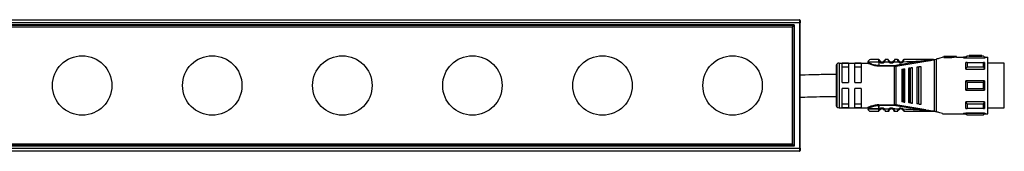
# Model space of a CAD drawing. Header units: millimetres. Extents: x -498 to 2211, y 417 to 918.
# Tile 16 of 23: x 454 to 769, y 876 to 918. Entities that reach past the tile are written whole.
import ezdxf

# ---------------------------------------------------------------- set-up
doc = ezdxf.new("R2010")
doc.units = ezdxf.units.MM

# ---------------------------------------------------------------- blocks, each defined once
blk = doc.blocks.new('Drawing View1')
at = {"color": 7, "linetype": 'Continuous', "lineweight": 25}
for p, q in [((-999.7, 24.78), (-0.1, 24.78)), ((-0.1, 23.78), (-999.7, 23.78)), ((-1.95, 22.98), (-997.85, 22.98)), ((-997.4, 22.53), (-2.4, 22.53)), ((-1.75, 23.18), (-994.9, 23.18)), ((-2.4, 22.53), (-1.95, 22.98)), ((-2.4, 22.53), (-2.4, -14.97)), ((-1.95, 22.98), (-1.75, 23.18)), ((-1.95, 22.98), (-1.95, -15.42)), ((-1.75, 23.18), (-1.75, -15.62)), ((-0.1, 24.78), (-0.1, 23.78)), ((-0.1, 23.78), (-0.1, -16.22)), ((-0.1, 23.78), (0.1, 23.78)), ((0.1, 24.58), (0.1, 23.78)), ((0.1, -16.22), (0.1, 23.78)), ((45.87, 12.78), (45.6, 12.78)), ((45.6, 12.78), (45.6, 12.71)), ((46.1, 12.78), (45.87, 12.78)), ((50.1, 13.08), (46.1, 13.08)), ((46.1, 13.08), (46.1, 13.05)), ((48.6, 13.05), (46.1, 13.05)), ((46.1, 12.75), (46.1, 13.05)), ((46.1, 12.75), (48.6, 12.75)), ((50.1, 13.08), (48.6, 12.97)), ((48.6, 13.05), (48.6, 12.97)), ((48.6, 12.66), (48.6, 12.97)), ((50.1, 12.78), (48.6, 12.66)), ((50.1, 12.78), (50.1, 13.08)), ((50.1, 12.78), (52.39, 12.78)), ((52.39, 12.78), (52.39, 12.63)), ((52.39, 12.63), (59.3, 12.63)), ((53.1, 12.78), (52.4, 12.78)), ((53.5, 13.18), (53.1, 12.78)), ((53.1, 12.65), (53.1, 12.78)), ((53.1, 12.65), (59.1, 12.65)), ((54.2, 13.18), (53.5, 13.18)), ((58.7, 13.12), (53.5, 13.12)), ((58.2, 13.38), (54.2, 13.38)), ((54.2, 13.38), (54.2, 13.37)), ((56.6, 13.37), (54.2, 13.37)), ((54.2, 13.17), (54.2, 13.37)), ((54.2, 13.17), (56.6, 13.17)), ((56.6, 13.37), (56.6, 13.33)), ((56.6, 13.13), (56.6, 13.33)), ((58.2, 13.18), (58.2, 13.38)), ((58.7, 13.18), (58.2, 13.18)), ((59.1, 12.78), (58.7, 13.18)), ((58.7, 13.12), (58.7, 13.18)), ((59.3, 12.78), (59.1, 12.78)), ((59.1, 12.78), (59.1, 12.65)), ((59.3, 12.78), (59.3, 12.63)), ((59.3, 12.78), (60.1, 12.78)), ((60.1, -5.22), (60.1, 12.78)), ((11.6, 9.93), (11.6, -2.37)), ((11.89, 10.64), (11.89, -3.08)), ((12.6, 10.93), (12.6, -3.37)), ((12.6, 10.93), (21.6, 10.93)), ((15.6, 10.86), (13.6, 10.86)), ((13.6, 4.78), (13.6, 10.86)), ((13.6, 9.7), (15.6, 9.7)), ((15.6, 10.86), (15.6, 4.78)), ((17.6, 4.78), (17.6, 10.86)), ((19.6, 10.86), (17.6, 10.86)), ((17.6, 9.7), (19.6, 9.7)), ((19.6, 10.86), (19.6, 4.78)), ((25.3, 12), (25.29, 12.03)), ((25.3, 11.23), (25.3, 10.13)), ((25.62, 11.23), (25.3, 11.23)), ((26.99, 11.24), (26.79, 11.46)), ((28.59, 11.25), (26.99, 11.24)), ((28.29, 12.03), (27.31, 12.03)), ((28.78, 11.46), (28.79, 11.48)), ((30.03, 11.28), (29.82, 11.49)), ((30.27, 10.13), (30.27, 9.96)), ((30.27, -2.4), (30.27, 9.96)), ((30.67, 10.16), (30.7, 9.99)), ((30.7, 9.99), (40.36, 11.55)), ((30.7, 9.99), (30.7, -2.43)), ((31.58, 11.82), (31.59, 11.79)), ((31.75, 11.52), (31.73, 11.51)), ((33.03, 11.8), (33.03, 11.79)), ((37.4, 9.6), (37.4, -2.03)), ((37.91, 9.66), (37.91, -2.1)), ((38.2, 9.7), (38.11, 9.69)), ((38.11, -2.13), (38.11, 9.69)), ((38.8, -2.22), (38.8, 9.78)), ((42.59, 12.03), (42.74, 12.03)), ((43.05, -4.47), (43.05, 12.03)), ((43.1, 12.04), (43.62, 12.18)), ((43.62, 12.18), (43.62, -4.62)), ((53.5, 11.13), (58.7, 11.13)), ((58.7, 9.66), (53.5, 9.66)), ((59.1, 11.12), (59.1, 8.99)), ((65.4, 10.91), (60.1, 10.91)), ((65.4, -3.34), (65.4, 10.91)), ((32.6, 8.96), (32.6, -1.4)), ((32.94, 9.01), (33.14, 9.03)), ((32.94, 9.01), (32.94, -1.45)), ((33.6, -1.53), (33.6, 9.09)), ((34.8, 9.25), (34.8, -1.69)), ((35.23, 9.31), (35.43, 9.33)), ((35.23, 9.31), (35.23, -1.75)), ((36, -1.85), (36, 9.41)), ((53.1, 8.99), (59.1, 8.99)), ((13.6, 4.78), (15.6, 4.78)), ((17.6, 4.78), (19.6, 4.78)), ((53.1, 2.28), (53.1, 5.28)), ((59.1, 5.28), (53.1, 5.28)), ((53.5, 4.84), (58.7, 4.84)), ((15.6, 2.78), (13.6, 2.78)), ((13.6, -3.3), (13.6, 2.78)), ((15.6, 2.78), (15.6, -3.3)), ((19.6, 2.78), (17.6, 2.78)), ((17.6, -3.3), (17.6, 2.78)), ((19.6, 2.78), (19.6, -3.3)), ((53.1, 2.28), (59.1, 2.28)), ((58.7, 2.72), (53.5, 2.72)), ((15.6, -2.14), (13.6, -2.14)), ((19.6, -2.14), (17.6, -2.14)), ((25.3, -2.4), (30.27, -2.4)), ((25.3, -2.57), (25.3, -3.67)), ((30.27, -2.57), (25.3, -2.57)), ((25.3, -3.67), (25.3, -2.57)), ((30.27, -2.57), (30.27, -2.4)), ((30.67, -2.6), (30.7, -2.43)), ((40.36, -3.99), (30.7, -2.43)), ((33.14, -1.47), (32.94, -1.45)), ((35.43, -1.77), (35.23, -1.75)), ((38.11, -2.13), (37.91, -2.1)), ((38.11, -2.13), (38.2, -2.14)), ((59.1, -1.43), (53.1, -1.43)), ((53.5, -2.1), (58.7, -2.1)), ((59.1, -1.43), (59.1, -3.56)), ((12.6, -3.37), (21.6, -3.37)), ((13.6, -3.3), (15.6, -3.3)), ((17.6, -3.3), (19.6, -3.3)), ((25.29, -4.47), (25.3, -4.44)), ((25.3, -4.45), (25.29, -4.47)), ((25.3, -3.67), (25.62, -3.67)), ((25.3, -4.44), (25.3, -4.45)), ((25.62, -3.67), (25.81, -3.9)), ((26.99, -3.68), (28.59, -3.69)), ((27.31, -4.47), (28.29, -4.47)), ((28.59, -3.69), (28.79, -3.92)), ((29.84, -3.92), (29.82, -3.93)), ((31.53, -3.76), (31.75, -3.96)), ((32.9, -3.98), (32.88, -3.99)), ((42.82, -4.47), (42.59, -4.47)), ((42.82, -4.47), (43.05, -4.47)), ((45.6, -5.15), (45.6, -5.22)), ((45.6, -5.22), (45.87, -5.22)), ((45.87, -5.22), (52.39, -5.22)), ((52.39, -5.07), (59.3, -5.07)), ((52.39, -5.07), (52.39, -5.22)), ((52.39, -5.22), (53.1, -5.22)), ((59.1, -5.09), (53.1, -5.09)), ((53.1, -5.22), (53.5, -5.62)), ((58.7, -3.57), (53.5, -3.57)), ((53.5, -5.56), (58.7, -5.56)), ((53.5, -5.56), (53.5, -5.62)), ((53.5, -5.62), (58.7, -5.62)), ((58.7, -5.62), (59.1, -5.22)), ((59.1, -5.09), (59.1, -5.22)), ((59.1, -5.22), (59.3, -5.22)), ((59.3, -5.07), (59.3, -5.22)), ((59.3, -5.22), (60.1, -5.22)), ((60.1, -3.34), (65.4, -3.34)), ((-1.95, -15.42), (-997.85, -15.42)), ((-2.4, -14.97), (-997.4, -14.97)), ((-4.9, -15.62), (-994.9, -15.62)), ((-1.75, -15.62), (-4.9, -15.62)), ((-2.4, -14.97), (-1.95, -15.42)), ((-1.95, -15.42), (-1.75, -15.62)), ((-999.7, -16.22), (-0.1, -16.22)), ((-0.1, -17.22), (-999.7, -17.22)), ((0.1, -16.22), (-0.1, -16.22)), ((-0.1, -16.22), (-0.1, -17.22)), ((0.1, -16.22), (0.1, -17.02))]:
    blk.add_line(p, q, dxfattribs=at)
at = {"color": 7, "linetype": 'Continuous', "lineweight": 25, "flags": 128}
for points in [[(25.3, 11.23), (24.1, 11.23), (23.05, 11.23), (22.27, 11.23), (21.85, 11.23), (21.8, 11.23)], [(25.3, 10.13), (28.08, 10.13), (30.27, 10.13)], [(30.27, 9.96), (27.49, 9.96), (25.3, 9.96)], [(37.91, 9.66), (38.03, 9.68), (38.11, 9.69)], [(53.1, 8.99), (53.1, 9.3), (53.1, 9.59), (53.1, 9.87), (53.1, 10.14), (53.1, 10.4), (53.1, 10.65), (53.1, 10.89), (53.1, 11.12)], [(53.5, 11.13), (53.5, 10.97), (53.5, 10.8), (53.5, 10.62), (53.5, 10.44), (53.5, 10.25), (53.5, 10.06), (53.5, 9.86), (53.5, 9.66)], [(58.7, 9.66), (58.7, 9.86), (58.7, 10.06), (58.7, 10.25), (58.7, 10.44), (58.7, 10.62), (58.7, 10.8), (58.7, 10.97), (58.7, 11.13)], [(33.14, -1.47), (33.14, -0.3), (33.14, 0.99), (33.14, 2.36), (33.14, 3.78), (33.14, 5.2), (33.14, 6.57), (33.14, 7.86), (33.14, 9.03)], [(35.43, -1.77), (35.43, -0.54), (35.43, 0.82), (35.43, 2.28), (35.43, 3.78), (35.43, 5.28), (35.43, 6.74), (35.43, 8.1), (35.43, 9.33)], [(53.5, 4.84), (53.5, 4.57), (53.5, 4.31), (53.5, 4.05), (53.5, 3.78), (53.5, 3.52), (53.5, 3.25), (53.5, 2.99), (53.5, 2.72)], [(58.7, 2.72), (58.7, 2.99), (58.7, 3.25), (58.7, 3.52), (58.7, 3.78), (58.7, 4.05), (58.7, 4.31), (58.7, 4.57), (58.7, 4.84)], [(59.1, 5.28), (59.1, 4.91), (59.1, 4.53), (59.1, 4.16), (59.1, 3.78), (59.1, 3.4), (59.1, 3.03), (59.1, 2.65), (59.1, 2.28)], [(53.1, -3.56), (53.1, -3.33), (53.1, -3.09), (53.1, -2.84), (53.1, -2.58), (53.1, -2.31), (53.1, -2.03), (53.1, -1.74), (53.1, -1.43)], [(53.5, -2.1), (53.5, -2.3), (53.5, -2.5), (53.5, -2.69), (53.5, -2.88), (53.5, -3.06), (53.5, -3.23), (53.5, -3.41), (53.5, -3.57)], [(58.7, -3.57), (58.7, -3.41), (58.7, -3.23), (58.7, -3.06), (58.7, -2.88), (58.7, -2.69), (58.7, -2.5), (58.7, -2.3), (58.7, -2.1)], [(25.3, -3.67), (24.1, -3.67), (23.05, -3.67), (22.27, -3.67), (21.85, -3.67), (21.8, -3.67)], [(21.8, -3.67), (21.85, -3.67), (22.27, -3.67), (23.05, -3.67), (24.1, -3.67), (25.3, -3.67)], [(53.1, -5.22), (53.1, -5.21), (53.1, -5.19), (53.1, -5.15), (53.1, -5.09)], [(58.7, -5.62), (58.7, -5.62), (58.7, -5.6), (58.7, -5.59), (58.7, -5.56)]]:
    blk.add_lwpolyline(points, dxfattribs=at)
at = {"color": 7, "linetype": 'Continuous', "lineweight": 25}
for centre in [(-229.5, 3.78), (-187.9, 3.78), (-146.3, 3.78), (-104.7, 3.78), (-63.1, 3.78), (-21.5, 3.78)]:
    blk.add_circle(centre, 9.5, dxfattribs=at)
for centre, radius, start, end in [((-0.1, 24.58), 0.2, 0, 90), ((196.6, 13.17), 143.1, 179.9966, 180.0205), ((12.6, 9.93), 1, 135, 180), ((12.6, 9.93), 1, 90, 135), ((22.6, 11.23), 0.8, 89.9996, 179.9996), ((26.3, 12.03), 1.05, 229.6056, 310.9276), ((26.3, 12.03), 0.75, 229.5943, 310.9271), ((29.3, 12.03), 1.05, 227.6547, 314.3613), ((29.3, 12.03), 0.75, 227.6552, 314.363), ((30.27, 12.56), 2.43, 270.0069, 279.4584), ((32.3, 12.03), 1.05, 222.8628, 320.6918), ((32.3, 12.03), 0.75, 222.8664, 320.7053), ((12.6, -2.37), 1, 180, 225), ((12.6, -2.37), 1, 225, 270), ((30.27, -5), 2.43, 80.5507, 89.9914), ((22.6, -3.67), 0.8, 180.0004, 270.0004), ((26.3, -4.47), 1.05, 49.0728, 130.4057), ((26.3, -4.47), 0.75, 49.073, 130.406), ((29.3, -4.47), 1.05, 45.6394, 132.3452), ((29.3, -4.47), 0.75, 45.6377, 132.3451), ((32.3, -4.47), 1.05, 39.3085, 137.1337), ((32.3, -4.47), 0.75, 39.2951, 137.1337), ((-0.1, -17.02), 0.2, 270, 0)]:
    blk.add_arc(centre, radius, start, end, dxfattribs=at)
for points, knots in [([(45.6, 12.71), (45.34, 12.64), (44.82, 12.49), (44.02, 12.28), (43.62, 12.18)], [0, 0, 0, 0, 0.496428, 1, 1, 1, 1]), ([(53.1, 12.65), (53.17, 12.74), (53.3, 12.9), (53.44, 13.05), (53.5, 13.12)], [0, 0, 0, 0, 0.553792, 1, 1, 1, 1]), ([(56.6, 13.33), (56.9, 13.34), (57.43, 13.37), (57.97, 13.38), (58.2, 13.38)], [0, 0, 0, 0, 0.559988, 1, 1, 1, 1]), ([(56.6, 13.13), (56.9, 13.14), (57.43, 13.17), (57.97, 13.18), (58.2, 13.18)], [0, 0, 0, 0, 0.559988, 1, 1, 1, 1]), ([(58.7, 13.12), (58.78, 13.03), (58.91, 12.88), (59.04, 12.72), (59.1, 12.65)], [0, 0, 0, 0, 0.566189, 1, 1, 1, 1]), ([(21.8, 11.13), (21.8, 11.11), (21.79, 11.07), (21.77, 11.02), (21.74, 10.99), (21.71, 10.96), (21.66, 10.94), (21.62, 10.93), (21.59, 10.93)], [0, 0, 0, 0, 0.239884, 0.369299, 0.501423, 0.633336, 0.76215, 1, 1, 1, 1]), ([(24.32, 10.04), (24.23, 10.05), (23.88, 10.1), (23.33, 10.24), (22.71, 10.44), (22.21, 10.65), (21.86, 10.81), (21.63, 10.91), (21.61, 10.92), (21.6, 10.93)], [0, 0, 0, 0, 0.061712, 0.224517, 0.390466, 0.551912, 0.714132, 0.865423, 1, 1, 1, 1]), ([(25.3, 10.13), (25.08, 10.14), (24.61, 10.16), (23.87, 10.29), (23.27, 10.48), (22.6, 10.73), (22.12, 10.96), (21.84, 11.11), (21.81, 11.12), (21.8, 11.13)], [0, 0, 0, 0, 0.119652, 0.249058, 0.420348, 0.499129, 0.748943, 0.878056, 1, 1, 1, 1]), ([(25.29, 12.03), (24.94, 12.03), (24.23, 12.03), (23.34, 12.03), (22.72, 12.03), (22.64, 12.03), (22.6, 12.03)], [0, 0, 0, 0, 0.249999, 0.499999, 0.749999, 1, 1, 1, 1]), ([(25.3, 9.96), (25.1, 9.96), (24.77, 9.96), (24.45, 10.02), (24.32, 10.04)], [0, 0, 0, 0, 0.586821, 1, 1, 1, 1]), ([(25.29, 12.03), (25.33, 12.03), (25.38, 12.02), (25.43, 12), (25.44, 11.99)], [0, 0, 0, 0, 0.606991, 1, 1, 1, 1]), ([(25.3, 12), (25.31, 11.97), (25.32, 11.9), (25.37, 11.71), (25.46, 11.47), (25.57, 11.31), (25.62, 11.23)], [0, 0, 0, 0, 0.2399615, 0.482804, 0.7352651, 1, 1, 1, 1]), ([(25.62, 11.23), (25.65, 11.26), (25.7, 11.32), (25.76, 11.4), (25.81, 11.45), (25.81, 11.46), (25.81, 11.46)], [0, 0, 0, 0, 0.25, 0.5, 0.75, 1, 1, 1, 1]), ([(25.81, 11.46), (25.8, 11.48), (25.76, 11.51), (25.71, 11.56), (25.67, 11.62), (25.64, 11.67), (25.63, 11.69), (25.63, 11.69)], [0, 0, 0, 0, 0.21472, 0.437653, 0.684916, 0.935195, 1, 1, 1, 1]), ([(26.97, 11.69), (26.97, 11.69), (26.96, 11.67), (26.93, 11.63), (26.9, 11.57), (26.85, 11.52), (26.81, 11.48), (26.79, 11.46)], [0, 0, 0, 0, 0.052646, 0.297014, 0.530096, 0.761235, 1, 1, 1, 1]), ([(27.31, 12.03), (27.31, 12.02), (27.3, 12.02), (27.29, 11.95), (27.26, 11.86), (27.22, 11.71), (27.14, 11.49), (27.04, 11.32), (26.99, 11.24)], [0, 0, 0, 0, 0.145861, 0.284683, 0.416939, 0.543177, 0.7791, 1, 1, 1, 1]), ([(27.31, 12.03), (27.27, 12.03), (27.22, 12.02), (27.18, 12), (27.16, 11.99)], [0, 0, 0, 0, 0.608621, 1, 1, 1, 1]), ([(28.34, 11.81), (28.33, 11.87), (28.31, 11.96), (28.29, 12.02), (28.29, 12.03), (28.29, 12.03)], [0, 0, 0, 0, 0.451321, 0.721662, 1, 1, 1, 1]), ([(28.29, 12.03), (28.29, 12.03), (28.29, 12.02), (28.31, 11.96), (28.33, 11.89), (28.34, 11.83), (28.35, 11.81)], [0, 0, 0, 0, 0.2994, 0.587029, 0.863883, 1, 1, 1, 1]), ([(28.78, 11.46), (28.74, 11.49), (28.66, 11.53), (28.55, 11.61), (28.47, 11.69), (28.4, 11.76), (28.36, 11.8), (28.34, 11.82)], [0, 0, 0, 0, 0.300878, 0.470039, 0.652797, 0.847683, 1, 1, 1, 1]), ([(28.59, 11.25), (28.54, 11.35), (28.46, 11.49), (28.39, 11.67), (28.35, 11.77), (28.34, 11.81), (28.34, 11.81)], [0, 0, 0, 0, 0.46842, 0.704336, 0.943532, 1, 1, 1, 1]), ([(28.78, 11.46), (28.74, 11.49), (28.66, 11.53), (28.55, 11.61), (28.47, 11.69), (28.4, 11.76), (28.36, 11.8), (28.35, 11.81)], [0, 0, 0, 0, 0.304954, 0.476426, 0.661712, 0.859327, 1, 1, 1, 1]), ([(28.59, 11.25), (28.62, 11.28), (28.67, 11.34), (28.74, 11.41), (28.77, 11.45), (28.78, 11.46), (28.78, 11.46)], [0, 0, 0, 0, 0.330327, 0.660655, 0.990982, 1, 1, 1, 1]), ([(30.26, 11.83), (30.24, 11.81), (30.2, 11.77), (30.13, 11.7), (30.05, 11.63), (29.95, 11.55), (29.88, 11.5), (29.84, 11.48)], [0, 0, 0, 0, 0.151422, 0.346555, 0.529528, 0.69879, 1, 1, 1, 1]), ([(30.26, 11.82), (30.26, 11.82), (30.25, 11.78), (30.22, 11.68), (30.16, 11.51), (30.08, 11.37), (30.03, 11.28)], [0, 0, 0, 0, 0.0510284, 0.29324, 0.5333, 1, 1, 1, 1]), ([(30.03, 11.28), (30.31, 11.29), (30.81, 11.3), (31.31, 11.31), (31.53, 11.32)], [0, 0, 0, 0, 0.560006, 1, 1, 1, 1]), ([(30.31, 12.03), (30.3, 12.03), (30.3, 12.02), (30.29, 11.96), (30.27, 11.88), (30.26, 11.82)], [0, 0, 0, 0, 0.285763, 0.563157, 1, 1, 1, 1]), ([(30.27, 9.96), (30.31, 9.96), (30.38, 9.96), (30.45, 9.96), (30.48, 9.97)], [0, 0, 0, 0, 0.559726, 1, 1, 1, 1]), ([(31.29, 12.03), (31.11, 12.03), (30.78, 12.03), (30.45, 12.03), (30.31, 12.03)], [0, 0, 0, 0, 0.559996, 1, 1, 1, 1]), ([(30.7, 9.99), (30.66, 9.99), (30.59, 9.98), (30.51, 9.97), (30.48, 9.97)], [0, 0, 0, 0, 0.5599328, 1, 1, 1, 1]), ([(40.33, 11.73), (38.53, 11.44), (35.3, 10.93), (32.08, 10.4), (30.67, 10.16)], [0, 0, 0, 0, 0.560137, 1, 1, 1, 1]), ([(31.53, 11.32), (31.49, 11.4), (31.42, 11.53), (31.37, 11.7), (31.33, 11.85), (31.31, 11.96), (31.29, 12.02), (31.29, 12.03), (31.29, 12.03)], [0, 0, 0, 0, 0.247334, 0.375347, 0.504126, 0.744161, 0.871848, 1, 1, 1, 1]), ([(31.44, 11.95), (31.43, 11.95), (31.39, 11.97), (31.34, 11.97), (31.31, 11.97), (31.3, 11.97)], [0, 0, 0, 0, 0.424052, 0.839119, 1, 1, 1, 1]), ([(31.53, 11.91), (31.52, 11.93), (31.49, 11.96), (31.44, 11.95), (31.4, 11.91), (31.38, 11.85), (31.37, 11.82)], [0, 0, 0, 0, 0.22392, 0.467886, 0.727976, 1, 1, 1, 1]), ([(31.53, 11.91), (31.53, 11.91), (31.56, 11.88), (31.57, 11.85), (31.58, 11.82)], [0, 0, 0, 0, 0.156082, 1, 1, 1, 1]), ([(31.73, 11.51), (31.73, 11.51), (31.73, 11.5), (31.69, 11.46), (31.62, 11.4), (31.56, 11.34), (31.53, 11.32)], [0, 0, 0, 0, 0.015986, 0.343991, 0.671995, 1, 1, 1, 1]), ([(31.56, 11.64), (31.56, 11.67), (31.55, 11.73), (31.57, 11.79), (31.57, 11.79), (31.58, 11.8)], [0, 0, 0, 0, 0.372925, 0.726855, 1, 1, 1, 1]), ([(31.74, 11.5), (31.72, 11.53), (31.68, 11.57), (31.63, 11.64), (31.59, 11.72), (31.57, 11.76), (31.57, 11.78)], [0, 0, 0, 0, 0.2376446, 0.4819358, 0.7355947, 1, 1, 1, 1]), ([(33.02, 11.82), (33.02, 11.81), (33.01, 11.8), (32.99, 11.73), (32.94, 11.64), (32.9, 11.58), (32.88, 11.56)], [0, 0, 0, 0, 0.306116, 0.590246, 0.796606, 1, 1, 1, 1]), ([(33.11, 11.37), (33.08, 11.39), (33.02, 11.44), (32.94, 11.5), (32.89, 11.55), (32.88, 11.55), (32.88, 11.56)], [0, 0, 0, 0, 0.25, 0.5, 0.75, 1, 1, 1, 1]), ([(33.04, 11.8), (33.03, 11.78), (33.02, 11.74), (32.98, 11.67), (32.94, 11.6), (32.91, 11.56), (32.89, 11.54)], [0, 0, 0, 0, 0.264087, 0.517648, 0.762071, 1, 1, 1, 1]), ([(33.02, 11.82), (33.03, 11.85), (33.04, 11.88), (33.07, 11.91), (33.07, 11.92)], [0, 0, 0, 0, 0.835339, 1, 1, 1, 1]), ([(33.03, 11.8), (33.03, 11.8), (33.04, 11.8), (33.05, 11.75), (33.05, 11.69), (33.06, 11.66)], [0, 0, 0, 0, 0.220453, 0.599391, 1, 1, 1, 1]), ([(33.24, 11.83), (33.23, 11.86), (33.2, 11.92), (33.16, 11.96), (33.11, 11.96), (33.08, 11.93), (33.07, 11.92)], [0, 0, 0, 0, 0.273158, 0.534082, 0.777822, 1, 1, 1, 1]), ([(33.11, 11.37), (33.15, 11.45), (33.2, 11.58), (33.24, 11.73), (33.27, 11.85), (33.29, 11.95), (33.3, 12.02), (33.3, 12.03), (33.31, 12.03)], [0, 0, 0, 0, 0.2548084, 0.3825468, 0.5087663, 0.6919106, 0.8306334, 1, 1, 1, 1]), ([(33.11, 11.37), (34.46, 11.42), (36.87, 11.51), (39.28, 11.66), (40.33, 11.73)], [0, 0, 0, 0, 0.560034, 1, 1, 1, 1]), ([(33.29, 11.98), (33.29, 11.98), (33.26, 11.98), (33.21, 11.97), (33.18, 11.96), (33.16, 11.95)], [0, 0, 0, 0, 0.143976, 0.567382, 1, 1, 1, 1]), ([(42.59, 12.03), (40.86, 12.03), (37.77, 12.03), (34.67, 12.03), (33.31, 12.03)], [0, 0, 0, 0, 0.559906, 1, 1, 1, 1]), ([(37.91, 9.66), (37.88, 9.66), (37.82, 9.65), (37.7, 9.63), (37.55, 9.62), (37.42, 9.6), (37.41, 9.6), (37.4, 9.6)], [0, 0, 0, 0, 0.095969, 0.193666, 0.400239, 0.664134, 1, 1, 1, 1]), ([(38.8, 9.78), (38.79, 9.78), (38.77, 9.78), (38.62, 9.76), (38.45, 9.73), (38.31, 9.71), (38.23, 9.71), (38.2, 9.7)], [0, 0, 0, 0, 0.325938, 0.603471, 0.815327, 0.910521, 1, 1, 1, 1]), ([(42.76, 12.01), (42.36, 11.97), (41.55, 11.88), (40.74, 11.78), (40.33, 11.73)], [0, 0, 0, 0, 0.49694, 1, 1, 1, 1]), ([(40.33, 11.73), (40.33, 11.73), (40.34, 11.72), (40.34, 11.69), (40.34, 11.65), (40.35, 11.61), (40.36, 11.58), (40.36, 11.56), (40.36, 11.55)], [0, 0, 0, 0, 0.049755, 0.133456, 0.408467, 0.532389, 0.771005, 1, 1, 1, 1]), ([(40.36, 11.55), (40.85, 11.63), (41.58, 11.75), (42.34, 11.89), (42.66, 11.96), (42.76, 11.99), (42.81, 12.01), (42.82, 12.02), (42.82, 12.02), (42.82, 12.03), (42.82, 12.03), (42.82, 12.03)], [0, 0, 0, 0, 0.5806363, 0.8658055, 0.9061991, 0.9694413, 0.9816748, 0.9866619, 0.9911675, 0.9954991, 1, 1, 1, 1]), ([(42.8, 12.02), (42.8, 12.02), (42.8, 12.02), (42.79, 12.03), (42.77, 12.03), (42.75, 12.03), (42.74, 12.03)], [0, 0, 0, 0, 0.068493, 0.149045, 0.357724, 1, 1, 1, 1]), ([(42.82, 12.03), (42.81, 12.03), (42.8, 12.03), (42.77, 12.03), (42.75, 12.03), (42.74, 12.03), (42.74, 12.03), (42.74, 12.03), (42.74, 12.03), (42.74, 12.03), (42.74, 12.03)], [0, 0, 0, 0, 0.219058, 0.584738, 0.867155, 0.887733, 0.906757, 0.926, 0.947181, 1, 1, 1, 1]), ([(42.76, 12.01), (42.77, 12.01), (42.78, 12.01), (42.79, 12.02), (42.8, 12.02), (42.8, 12.02), (42.8, 12.02), (42.8, 12.02), (42.8, 12.02), (42.8, 12.02)], [0, 0, 0, 0, 0.571754, 0.690168, 0.803366, 0.861897, 0.911571, 0.955977, 1, 1, 1, 1]), ([(42.82, 12.03), (42.86, 12.03), (42.93, 12.03), (43, 12.03), (43.03, 12.03)], [0, 0, 0, 0, 0.559552, 1, 1, 1, 1]), ([(43.05, 12.03), (43.05, 12.03), (43.04, 12.03), (43.03, 12.03), (43.03, 12.03)], [0, 0, 0, 0, 0.5557215, 1, 1, 1, 1]), ([(43.05, 12.03), (43.06, 12.03), (43.08, 12.03), (43.09, 12.04), (43.1, 12.04)], [0, 0, 0, 0, 0.500602, 1, 1, 1, 1]), ([(53.5, 11.13), (53.42, 11.13), (53.29, 11.12), (53.16, 11.12), (53.1, 11.12)], [0, 0, 0, 0, 0.566189, 1, 1, 1, 1]), ([(53.1, 8.99), (53.17, 9.12), (53.3, 9.34), (53.44, 9.56), (53.5, 9.66)], [0, 0, 0, 0, 0.553742, 1, 1, 1, 1]), ([(59.1, 11.12), (59.03, 11.12), (58.9, 11.12), (58.76, 11.13), (58.7, 11.13)], [0, 0, 0, 0, 0.553792, 1, 1, 1, 1]), ([(58.7, 9.66), (58.78, 9.53), (58.91, 9.31), (59.04, 9.09), (59.1, 8.99)], [0, 0, 0, 0, 0.566235, 1, 1, 1, 1]), ([(11.6, 7.28), (9.79, 7.27), (6.5, 7.25), (2.65, 7.14), (0.61, 7.05), (0.05, 7.03)], [0, 0, 0, 0, 0.469926, 0.854366, 1, 1, 1, 1]), ([(32.6, 8.96), (32.61, 8.96), (32.62, 8.96), (32.7, 8.97), (32.8, 8.99), (32.88, 9), (32.92, 9), (32.94, 9.01)], [0, 0, 0, 0, 0.3239212, 0.5873998, 0.803788, 0.9012293, 1, 1, 1, 1]), ([(33.2, 9.04), (33.19, 9.04), (33.17, 9.04), (33.15, 9.03), (33.14, 9.03)], [0, 0, 0, 0, 0.559946, 1, 1, 1, 1]), ([(33.2, 9.04), (33.25, 9.05), (33.35, 9.06), (33.48, 9.08), (33.58, 9.09), (33.59, 9.09), (33.6, 9.09)], [0, 0, 0, 0, 0.1849, 0.408712, 0.685985, 1, 1, 1, 1]), ([(35.23, 9.31), (35.2, 9.3), (35.15, 9.3), (35.05, 9.28), (34.93, 9.27), (34.82, 9.25), (34.81, 9.25), (34.8, 9.25)], [0, 0, 0, 0, 0.0973422, 0.1964691, 0.4058392, 0.6696995, 1, 1, 1, 1]), ([(35.5, 9.34), (35.49, 9.34), (35.46, 9.34), (35.44, 9.34), (35.43, 9.33)], [0, 0, 0, 0, 0.559949, 1, 1, 1, 1]), ([(36, 9.41), (35.99, 9.41), (35.98, 9.41), (35.86, 9.39), (35.72, 9.37), (35.59, 9.36), (35.53, 9.35), (35.5, 9.34)], [0, 0, 0, 0, 0.30579, 0.570569, 0.801387, 0.904132, 1, 1, 1, 1]), ([(53.5, 4.84), (53.42, 4.92), (53.29, 5.07), (53.16, 5.22), (53.1, 5.28)], [0, 0, 0, 0, 0.566189, 1, 1, 1, 1]), ([(59.1, 5.28), (59.03, 5.2), (58.9, 5.05), (58.76, 4.9), (58.7, 4.84)], [0, 0, 0, 0, 0.553792, 1, 1, 1, 1]), ([(0, 0), (1.1, 0.05), (4.96, 0.24), (8.83, 0.26), (11.6, 0.28)], [0, 0, 0, 0, 0.2837593, 1, 1, 1, 1]), ([(53.1, 2.28), (53.17, 2.36), (53.3, 2.51), (53.44, 2.66), (53.5, 2.72)], [0, 0, 0, 0, 0.5537924, 1, 1, 1, 1]), ([(58.7, 2.72), (58.78, 2.64), (58.91, 2.49), (59.04, 2.34), (59.1, 2.28)], [0, 0, 0, 0, 0.566189, 1, 1, 1, 1]), ([(25.3, -2.4), (24.89, -2.42), (24.19, -2.46), (23.14, -2.73), (22.29, -3.04), (21.71, -3.32), (21.63, -3.35), (21.6, -3.37)], [0, 0, 0, 0, 0.208658, 0.361333, 0.608024, 0.810846, 1, 1, 1, 1]), ([(24.37, -2.66), (24.23, -2.68), (23.78, -2.75), (23.27, -2.92), (22.6, -3.17), (22.11, -3.41), (21.86, -3.54), (21.78, -3.58), (21.8, -3.57), (21.8, -3.57)], [0, 0, 0, 0, 0.0955672, 0.3018363, 0.3967445, 0.6976123, 0.8530975, 0.9999871, 1, 1, 1, 1]), ([(21.8, -3.57), (21.81, -3.56), (21.84, -3.55), (22.12, -3.4), (22.6, -3.17), (23.1, -2.98), (23.47, -2.86), (23.86, -2.73), (24.23, -2.68), (24.37, -2.66)], [0, 0, 0, 0, 0.146821, 0.302261, 0.603029, 0.697877, 0.754032, 0.904463, 1, 1, 1, 1]), ([(24.37, -2.66), (24.46, -2.64), (24.75, -2.58), (25.07, -2.58), (25.3, -2.57)], [0, 0, 0, 0, 0.294986, 1, 1, 1, 1]), ([(30.48, -2.41), (30.44, -2.4), (30.37, -2.4), (30.3, -2.4), (30.27, -2.4)], [0, 0, 0, 0, 0.560115, 1, 1, 1, 1]), ([(30.48, -2.41), (30.52, -2.41), (30.59, -2.42), (30.66, -2.43), (30.7, -2.43)], [0, 0, 0, 0, 0.560253, 1, 1, 1, 1]), ([(30.67, -2.6), (32.47, -2.9), (35.69, -3.43), (38.91, -3.94), (40.33, -4.17)], [0, 0, 0, 0, 0.559894, 1, 1, 1, 1]), ([(32.94, -1.45), (32.92, -1.44), (32.88, -1.44), (32.8, -1.43), (32.7, -1.41), (32.62, -1.4), (32.61, -1.4), (32.6, -1.4)], [0, 0, 0, 0, 0.096571, 0.197429, 0.41274, 0.676188, 1, 1, 1, 1]), ([(33.14, -1.47), (33.15, -1.47), (33.17, -1.48), (33.19, -1.48), (33.2, -1.48)], [0, 0, 0, 0, 0.5535053, 1, 1, 1, 1]), ([(33.2, -1.48), (33.22, -1.48), (33.27, -1.49), (33.36, -1.5), (33.48, -1.52), (33.58, -1.53), (33.59, -1.53), (33.6, -1.53)], [0, 0, 0, 0, 0.092113, 0.190371, 0.409273, 0.68628, 1, 1, 1, 1]), ([(35.23, -1.75), (35.2, -1.74), (35.15, -1.74), (35.05, -1.72), (34.93, -1.71), (34.82, -1.69), (34.81, -1.69), (34.8, -1.69)], [0, 0, 0, 0, 0.095358, 0.192264, 0.405805, 0.669689, 1, 1, 1, 1]), ([(35.43, -1.77), (35.44, -1.78), (35.47, -1.78), (35.49, -1.78), (35.5, -1.78)], [0, 0, 0, 0, 0.553052, 1, 1, 1, 1]), ([(35.5, -1.78), (35.53, -1.79), (35.59, -1.8), (35.71, -1.81), (35.85, -1.83), (35.97, -1.85), (35.99, -1.85), (36, -1.85)], [0, 0, 0, 0, 0.090894, 0.187707, 0.403221, 0.680517, 1, 1, 1, 1]), ([(37.91, -2.1), (37.88, -2.1), (37.82, -2.09), (37.7, -2.07), (37.55, -2.06), (37.42, -2.04), (37.41, -2.04), (37.4, -2.03)], [0, 0, 0, 0, 0.09377, 0.189049, 0.400199, 0.66412, 1, 1, 1, 1]), ([(38.2, -2.14), (38.23, -2.15), (38.31, -2.15), (38.45, -2.17), (38.62, -2.2), (38.77, -2.22), (38.79, -2.22), (38.8, -2.22)], [0, 0, 0, 0, 0.089482, 0.184693, 0.396628, 0.674165, 1, 1, 1, 1]), ([(53.5, -2.1), (53.42, -1.97), (53.29, -1.75), (53.16, -1.53), (53.1, -1.43)], [0, 0, 0, 0, 0.566235, 1, 1, 1, 1]), ([(59.1, -1.43), (59.03, -1.56), (58.9, -1.78), (58.76, -2), (58.7, -2.1)], [0, 0, 0, 0, 0.553742, 1, 1, 1, 1]), ([(21.59, -3.37), (21.62, -3.37), (21.66, -3.37), (21.71, -3.4), (21.74, -3.42), (21.77, -3.46), (21.79, -3.51), (21.8, -3.55), (21.8, -3.57)], [0, 0, 0, 0, 0.237753, 0.366554, 0.498476, 0.630623, 0.760069, 1, 1, 1, 1]), ([(22.6, -4.47), (22.64, -4.47), (22.72, -4.47), (23.34, -4.47), (24.23, -4.47), (24.94, -4.47), (25.29, -4.47)], [0, 0, 0, 0, 0.25, 0.499999, 0.75, 1, 1, 1, 1]), ([(25.3, -4.44), (25.3, -4.41), (25.3, -4.35), (25.3, -4.16), (25.3, -3.93), (25.3, -3.76), (25.3, -3.67)], [0, 0, 0, 0, 0.25, 0.5, 0.75, 1, 1, 1, 1]), ([(25.3, -4.44), (25.31, -4.41), (25.31, -4.37), (25.34, -4.27), (25.35, -4.24)], [0, 0, 0, 0, 0.682589, 1, 1, 1, 1]), ([(25.35, -4.24), (25.36, -4.21), (25.38, -4.12), (25.47, -3.91), (25.57, -3.75), (25.62, -3.67)], [0, 0, 0, 0, 0.194015, 0.577884, 1, 1, 1, 1]), ([(25.35, -4.24), (25.37, -4.22), (25.41, -4.18), (25.48, -4.11), (25.56, -4.04), (25.67, -3.95), (25.75, -3.91), (25.8, -3.88)], [0, 0, 0, 0, 0.139128, 0.337412, 0.523046, 0.694646, 1, 1, 1, 1]), ([(26.79, -3.9), (26.81, -3.92), (26.84, -3.95), (26.89, -4.01), (26.93, -4.06), (26.96, -4.11), (26.97, -4.13), (26.97, -4.13)], [0, 0, 0, 0, 0.214698, 0.437537, 0.685118, 0.935394, 1, 1, 1, 1]), ([(26.99, -3.68), (27.04, -3.76), (27.14, -3.93), (27.22, -4.16), (27.27, -4.3), (27.29, -4.39), (27.3, -4.46), (27.31, -4.46), (27.31, -4.47)], [0, 0, 0, 0, 0.2260868, 0.4636396, 0.5893816, 0.7203085, 0.8570091, 1, 1, 1, 1]), ([(27.31, -4.47), (27.27, -4.47), (27.22, -4.46), (27.17, -4.44), (27.16, -4.43)], [0, 0, 0, 0, 0.607463, 1, 1, 1, 1]), ([(28.29, -4.47), (28.29, -4.47), (28.29, -4.46), (28.31, -4.4), (28.33, -4.31), (28.37, -4.17), (28.45, -3.95), (28.55, -3.78), (28.59, -3.69)], [0, 0, 0, 0, 0.140245, 0.275117, 0.40509, 0.530691, 0.770081, 1, 1, 1, 1]), ([(28.3, -4.4), (28.31, -4.41), (28.34, -4.41), (28.39, -4.4), (28.43, -4.39), (28.45, -4.38)], [0, 0, 0, 0, 0.159829, 0.575476, 1, 1, 1, 1]), ([(28.35, -4.25), (28.36, -4.24), (28.4, -4.2), (28.47, -4.13), (28.55, -4.05), (28.66, -3.97), (28.74, -3.93), (28.78, -3.9)], [0, 0, 0, 0, 0.140571, 0.33799, 0.523319, 0.694819, 1, 1, 1, 1]), ([(28.37, -4.23), (28.38, -4.27), (28.4, -4.34), (28.45, -4.39), (28.49, -4.39), (28.52, -4.37), (28.53, -4.35)], [0, 0, 0, 0, 0.271842, 0.531639, 0.775466, 1, 1, 1, 1]), ([(28.57, -4.2), (28.58, -4.18), (28.6, -4.13), (28.65, -4.05), (28.71, -3.97), (28.76, -3.92), (28.78, -3.9)], [0, 0, 0, 0, 0.264475, 0.518082, 0.762194, 1, 1, 1, 1]), ([(28.58, -4.23), (28.58, -4.23), (28.58, -4.23), (28.57, -4.21), (28.57, -4.14), (28.58, -4.07), (28.58, -4.04)], [0, 0, 0, 0, 0.027047, 0.332243, 0.658218, 1, 1, 1, 1]), ([(30.03, -3.72), (30.01, -3.75), (29.95, -3.8), (29.88, -3.87), (29.85, -3.91), (29.84, -3.92), (29.84, -3.92)], [0, 0, 0, 0, 0.327718, 0.655436, 0.983154, 1, 1, 1, 1]), ([(29.84, -3.92), (29.88, -3.94), (29.95, -3.99), (30.05, -4.07), (30.13, -4.14), (30.2, -4.21), (30.24, -4.24), (30.25, -4.26)], [0, 0, 0, 0, 0.305461, 0.477132, 0.662735, 0.861332, 1, 1, 1, 1]), ([(29.84, -3.92), (29.86, -3.94), (29.9, -3.98), (29.96, -4.06), (30, -4.14), (30.02, -4.19), (30.03, -4.21)], [0, 0, 0, 0, 0.237478, 0.481601, 0.735168, 1, 1, 1, 1]), ([(30.03, -4.05), (30.03, -4.09), (30.03, -4.15), (30.03, -4.22), (30.02, -4.23), (30.02, -4.23)], [0, 0, 0, 0, 0.357894, 0.697725, 1, 1, 1, 1]), ([(31.53, -3.76), (31.25, -3.75), (30.75, -3.73), (30.25, -3.72), (30.03, -3.72)], [0, 0, 0, 0, 0.559997, 1, 1, 1, 1]), ([(30.03, -3.72), (30.08, -3.81), (30.15, -3.95), (30.21, -4.13), (30.26, -4.28), (30.29, -4.4), (30.3, -4.46), (30.3, -4.47), (30.31, -4.47)], [0, 0, 0, 0, 0.2485186, 0.3791713, 0.5127483, 0.7470391, 0.8728765, 1, 1, 1, 1]), ([(30.07, -4.35), (30.08, -4.36), (30.11, -4.39), (30.15, -4.39), (30.2, -4.34), (30.22, -4.27), (30.23, -4.24)], [0, 0, 0, 0, 0.223232, 0.466803, 0.727337, 1, 1, 1, 1]), ([(30.15, -4.38), (30.17, -4.39), (30.21, -4.4), (30.26, -4.41), (30.28, -4.41), (30.29, -4.41)], [0, 0, 0, 0, 0.434993, 0.861085, 1, 1, 1, 1]), ([(30.31, -4.47), (30.49, -4.47), (30.82, -4.47), (31.15, -4.47), (31.29, -4.47)], [0, 0, 0, 0, 0.560004, 1, 1, 1, 1]), ([(31.29, -4.47), (31.29, -4.47), (31.29, -4.46), (31.3, -4.42), (31.31, -4.36), (31.32, -4.31), (31.33, -4.29)], [0, 0, 0, 0, 0.295153, 0.552432, 0.831867, 1, 1, 1, 1]), ([(31.33, -4.29), (31.33, -4.28), (31.34, -4.24), (31.37, -4.14), (31.42, -3.98), (31.49, -3.84), (31.53, -3.76)], [0, 0, 0, 0, 0.087979, 0.316247, 0.546568, 1, 1, 1, 1]), ([(31.33, -4.29), (31.35, -4.27), (31.39, -4.23), (31.46, -4.16), (31.53, -4.09), (31.61, -4.03), (31.68, -3.98), (31.72, -3.96), (31.74, -3.94)], [0, 0, 0, 0, 0.177835, 0.365687, 0.542516, 0.706669, 0.858468, 1, 1, 1, 1]), ([(31.33, -4.29), (31.35, -4.27), (31.39, -4.23), (31.46, -4.16), (31.53, -4.09), (31.61, -4.03), (31.68, -3.98), (31.72, -3.96), (31.74, -3.94)], [0, 0, 0, 0, 0.1729593, 0.3622085, 0.5398793, 0.7047737, 0.8576476, 1, 1, 1, 1]), ([(32.89, -3.98), (32.91, -3.99), (32.95, -4.02), (33.01, -4.06), (33.08, -4.12), (33.15, -4.18), (33.21, -4.25), (33.25, -4.28), (33.27, -4.3)], [0, 0, 0, 0, 0.143636, 0.29783, 0.464108, 0.643351, 0.83441, 1, 1, 1, 1]), ([(32.89, -3.98), (32.91, -3.99), (32.95, -4.02), (33.01, -4.06), (33.08, -4.12), (33.15, -4.18), (33.21, -4.25), (33.25, -4.28), (33.27, -4.3)], [0, 0, 0, 0, 0.143628, 0.297814, 0.464088, 0.643338, 0.834414, 1, 1, 1, 1]), ([(33.11, -3.8), (33.08, -3.83), (33.02, -3.88), (32.95, -3.94), (32.9, -3.98), (32.9, -3.98), (32.9, -3.98)], [0, 0, 0, 0, 0.33003, 0.660059, 0.990089, 1, 1, 1, 1]), ([(40.33, -4.17), (38.99, -4.09), (36.58, -3.94), (34.17, -3.85), (33.11, -3.8)], [0, 0, 0, 0, 0.5599108, 1, 1, 1, 1]), ([(33.11, -3.8), (33.15, -3.89), (33.2, -4.02), (33.24, -4.17), (33.27, -4.31), (33.29, -4.4), (33.3, -4.46), (33.3, -4.47), (33.31, -4.47)], [0, 0, 0, 0, 0.256338, 0.384466, 0.510023, 0.738427, 0.867035, 1, 1, 1, 1]), ([(33.31, -4.47), (33.3, -4.47), (33.3, -4.46), (33.29, -4.41), (33.28, -4.34), (33.27, -4.3)], [0, 0, 0, 0, 0.294039, 0.578495, 1, 1, 1, 1]), ([(33.31, -4.47), (35.04, -4.47), (38.14, -4.47), (41.23, -4.47), (42.59, -4.47)], [0, 0, 0, 0, 0.560093, 1, 1, 1, 1]), ([(40.33, -4.17), (40.34, -4.15), (40.34, -4.11), (40.35, -4.06), (40.36, -4.02), (40.36, -4), (40.36, -3.99)], [0, 0, 0, 0, 0.2448547, 0.4999978, 0.7551421, 1, 1, 1, 1]), ([(42.59, -4.47), (42.65, -4.47), (42.72, -4.46), (42.81, -4.46), (42.82, -4.45), (42.82, -4.45), (42.82, -4.45), (42.82, -4.45), (42.82, -4.45), (42.82, -4.45), (42.82, -4.45), (42.82, -4.45), (42.79, -4.44), (42.74, -4.44), (42.38, -4.4), (41.57, -4.32), (40.8, -4.23), (40.33, -4.17)], [0, 0, 0, 0, 0.07257, 0.088505, 0.089278, 0.089587, 0.089854, 0.090095, 0.090329, 0.090579, 0.090862, 0.09157, 0.095174, 0.116976, 0.157001, 0.483088, 1, 1, 1, 1]), ([(40.36, -3.99), (40.99, -4.09), (41.77, -4.22), (42.58, -4.38), (42.77, -4.43), (42.81, -4.45), (42.82, -4.46), (42.82, -4.47), (42.82, -4.47), (42.82, -4.47)], [0, 0, 0, 0, 0.747452, 0.930455, 0.976205, 0.983505, 0.989542, 0.994803, 1, 1, 1, 1]), ([(43.11, -4.48), (43.1, -4.48), (43.08, -4.47), (43.06, -4.47), (43.05, -4.47)], [0, 0, 0, 0, 0.483177, 1, 1, 1, 1]), ([(43.62, -4.62), (43.53, -4.59), (43.37, -4.55), (43.19, -4.5), (43.11, -4.48)], [0, 0, 0, 0, 0.580302, 1, 1, 1, 1]), ([(45.6, -5.15), (45.34, -5.08), (44.82, -4.94), (44.02, -4.72), (43.62, -4.62)], [0, 0, 0, 0, 0.4964411, 1, 1, 1, 1]), ([(53.1, -3.56), (53.17, -3.56), (53.3, -3.56), (53.44, -3.57), (53.5, -3.57)], [0, 0, 0, 0, 0.553792, 1, 1, 1, 1]), ([(53.5, -5.56), (53.42, -5.47), (53.29, -5.32), (53.16, -5.16), (53.1, -5.09)], [0, 0, 0, 0, 0.5661891, 1, 1, 1, 1]), ([(58.7, -3.57), (58.78, -3.57), (58.91, -3.56), (59.04, -3.56), (59.1, -3.56)], [0, 0, 0, 0, 0.566189, 1, 1, 1, 1]), ([(59.1, -5.09), (59.03, -5.18), (58.9, -5.34), (58.76, -5.49), (58.7, -5.56)], [0, 0, 0, 0, 0.5537924, 1, 1, 1, 1])]:
    blk.add_open_spline(points, degree=3, knots=knots, dxfattribs=at)
for points in [[(25.3, 11.23), (25.3, 11.32), (25.3, 11.49), (25.3, 11.72), (25.3, 11.91), (25.3, 11.97), (25.3, 12)], [(25.3, 10.13), (25.3, 10.11), (25.3, 10.08), (25.3, 10.03), (25.3, 9.99), (25.3, 9.97), (25.3, 9.96)], [(25.3, -2.4), (25.3, -2.41), (25.3, -2.43), (25.3, -2.47), (25.3, -2.52), (25.3, -2.55), (25.3, -2.57)], [(26.99, -3.68), (26.96, -3.71), (26.91, -3.77), (26.85, -3.84), (26.8, -3.89), (26.79, -3.9), (26.79, -3.9)]]:
    blk.add_open_spline(points, degree=3, dxfattribs=at)

msp = doc.modelspace()

# ---------------------------------------------------------------- block references
at = {"color": 7, "linetype": 'Continuous', "lineweight": 25}
msp.add_blockref('Drawing View1', (703.57, 893.35), dxfattribs=at)

doc.saveas('drawing.dxf')
